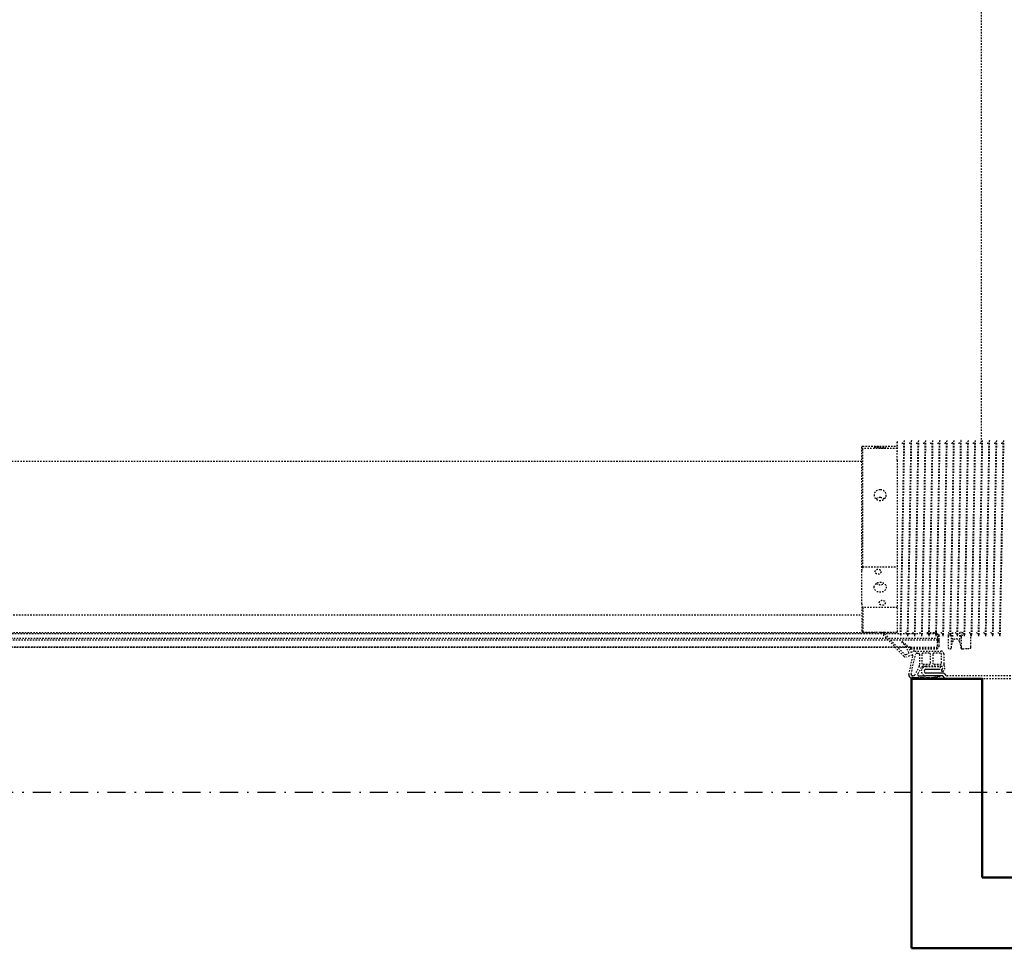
# Model space of a CAD drawing. Header units: centimetres. Extents: x 42630 to 130002, y 15 to 29179.
# Tile 14 of 138: x 49960 to 50029, y 4510 to 4575. Entities that reach past the tile are written whole.
import ezdxf

# ---------------------------------------------------------------- set-up
doc = ezdxf.new("R2010")
doc.units = ezdxf.units.CM
doc.header["$LTSCALE"] = 0.01
doc.linetypes.add('DASHDOT2', pattern=[12.7, 6.35, -3.175, 0, -3.175])
doc.linetypes.add('DASHED2', pattern=[9.525, 6.35, -3.175])
doc.layers.get('0').update_dxf_attribs({"color": 253})
doc.layers.add('A-Grid', color=253, linetype='DASHDOT2')
doc.layers.add('CKDRZWI_', color=253, linetype='Continuous')
doc.layers.add('CKSCIANY_PRZEKR', color=253, linetype='Continuous', lineweight=50)

# ---------------------------------------------------------------- blocks, each defined once
blk = doc.blocks.new('A$7E8814A102C37C')
at = {"layer": 'A-Grid', "ltscale": 20}
blk.add_line((-237.5, -1667), (3157.5, -1667), dxfattribs=at)
blk = doc.blocks.new('A$7E8814B27261F1')
at = {"color": 7, "linetype": 'DASHED2', "ltscale": 10}
for p, q in [((231.79, 4366.84), (231.79, 374.08)), ((232.43, 4365.85), (232.43, 385)), ((222.1, 386.3), (222.1, 4363.7)), ((222.1, 4363.7), (222.1, 386.3)), ((222.14, 386.35), (222.14, 4363.65)), ((222.19, 386.39), (222.19, 4363.61)), ((222.24, 386.44), (222.24, 4363.56)), ((227.23, 391.24), (227.23, 4358.76)), ((228.48, 4357.56), (228.48, 392.44)), ((245, 4340), (245, 410)), ((353, 410), (353, 4340)), ((233.5, 410), (232.75, 409.25)), ((252.71, 410), (233.5, 410)), ((252.71, 410), (276.18, 410)), ((276.18, 410), (362.28, 410)), ((362.28, 410), (363.58, 410)), ((250.04, 409.25), (232.75, 409.25)), ((232.75, 409.25), (232.75, 399.82)), ((250.04, 385), (250.04, 409.25)), ((278.85, 409.25), (278.85, 385)), ((278.85, 409.25), (362.13, 409.25)), ((362.13, 385), (362.13, 409.25)), ((363.73, 409.25), (363.73, 385)), ((215.82, 380.27), (230.89, 394.75)), ((231.49, 393.96), (217.23, 379.71)), ((227.23, 356.5), (227.23, 389.71)), ((228.48, 390.96), (228.48, 356.5)), ((232.75, 394.15), (232.75, 385)), ((222.1, 378.47), (222.1, 384.57)), ((222.1, 384.57), (222.1, 378.47)), ((222.14, 378.5), (222.14, 384.62)), ((222.19, 378.52), (222.19, 384.66)), ((222.24, 378.54), (222.24, 384.71)), ((224.06, 379.98), (225.41, 381.69)), ((231, 382.71), (231, 382.29)), ((353.89, 385), (232.5, 385)), ((353.89, 385), (367, 385)), ((367, 384.79), (367, 385)), ((203.01, 376.75), (216.18, 373.91)), ((203.22, 375.17), (217, 372.2)), ((216.68, 374.5), (215.33, 378.13)), ((217.04, 378.58), (217.86, 376.81)), ((218.13, 376.71), (222.18, 378.51)), ((218.66, 375.1), (219.21, 373.91)), ((222.59, 377.58), (218.74, 375.36)), ((221.15, 375.5), (221.1, 375.5)), ((221.1, 375.5), (221.1, 357.3)), ((221.15, 375.5), (221.1, 375.5)), ((221.1, 375.5), (221.1, 357.3)), ((221.19, 375.5), (221.15, 375.5)), ((221.15, 375.5), (221.15, 357.3)), ((221.24, 375.5), (221.19, 375.5)), ((221.19, 375.5), (221.19, 357.3)), ((222.24, 375.5), (221.24, 375.5)), ((221.24, 375.5), (221.24, 357.3)), ((222.1, 375.5), (222.1, 377.3)), ((222.1, 377.3), (222.1, 375.5)), ((222.14, 375.5), (222.14, 377.33)), ((222.19, 375.5), (222.19, 377.35)), ((222.24, 375.5), (222.24, 377.38)), ((222.24, 375.5), (222.24, 357.3)), ((225.91, 381.34), (224.5, 379.34)), ((231, 377.71), (231, 377.29)), ((367, 379.79), (367, 380.21)), ((367, 374.79), (367, 375.21)), ((208.52, 369.49), (202.81, 372.52)), ((207.81, 368.17), (203.35, 370.53)), ((217, 369.2), (209.7, 369.2)), ((218, 370.96), (218, 370.2)), ((219.5, 372.64), (219.5, 354.2)), ((231, 372.71), (231, 372.29)), ((231.79, 373.33), (231.79, 369.08)), ((367, 369.79), (367, 370.21)), ((208.6, 364.7), (208.6, 354.7)), ((208.7, 353.9), (208.7, 366.7)), ((210.2, 366.7), (210.2, 362.45)), ((217, 367.7), (211.2, 367.7)), ((211.2, 361.45), (217, 361.45)), ((218, 362.45), (218, 366.7)), ((231, 367.71), (231, 367.3)), ((231, 362.71), (231, 362.3)), ((231.79, 364.08), (231.79, 359.08)), ((232.43, 363.97), (232.43, 356.5)), ((367, 364.79), (367, 365.21)), ((208.6, 354.7), (206.6, 354.7)), ((210.2, 358.95), (210.2, 354.7)), ((217, 359.95), (211.2, 359.95)), ((218, 354.7), (218, 358.95)), ((223.04, 356.5), (226.24, 356.5)), ((223.04, 355.5), (226.24, 355.5)), ((227.23, 356.5), (226.24, 356.5)), ((226.24, 355.5), (227.24, 355.5)), ((227.23, 356.5), (227.24, 356.5)), ((227.24, 356.5), (227.24, 355.5)), ((227.57, 356.5), (227.24, 356.5)), ((227.24, 355.5), (227.57, 355.5)), ((227.57, 356.5), (228.48, 356.5)), ((227.57, 355.5), (230.28, 355.5)), ((228.83, 356.5), (228.48, 356.5)), ((231.79, 356.5), (228.83, 356.5)), ((230.28, 356.5), (230.28, 355.5)), ((230.28, 355.5), (231.19, 355.5)), ((231, 357.71), (231, 357.3)), ((367, 359.8), (367, 360.21)), ((367, 354.8), (367, 355.21)), ((200, 301), (200, 349.66)), ((202, 301), (202, 349.66)), ((217.5, 352.2), (210.16, 352.2)), ((211.2, 353.7), (217, 353.7)), ((221, 348), (221, 347.81)), ((229.95, 349), (222, 349)), ((231.1, 349), (229.95, 349)), ((231.1, 347.69), (230.73, 347.81)), ((231, 352.71), (231, 352.3)), ((231, 347.71), (231, 347.3)), ((367, 349.8), (367, 350.21)), ((221.8, 346.83), (226.02, 345.95)), ((221.8, 346.83), (229.79, 346.83)), ((226.02, 341.05), (221.8, 340.17)), ((232.64, 345.95), (226.02, 345.95)), ((232.64, 341.05), (226.02, 341.05)), ((230.85, 340.49), (229.28, 340)), ((229.79, 346.83), (232.64, 345.95)), ((230.16, 339), (233.52, 340.07)), ((231, 342.71), (231, 342.3)), ((367, 344.8), (367, 345.21)), ((367, 339.8), (367, 340.21)), ((221, 339.19), (221, 338)), ((222.39, 340), (222.1, 340)), ((229.32, 340), (222.39, 340)), ((231, 337.71), (231, 337.3)), ((367, 334.8), (367, 335.22)), ((222.23, 333), (222.39, 333)), ((222.39, 333), (231.33, 333)), ((231, 332.71), (231, 332.3)), ((231, 327.72), (231, 327.3)), ((367, 329.8), (367, 330.22)), ((231, 322.72), (231, 322.3)), ((366.58, 325.5), (636.73, 325.5)), ((367, 324.8), (367, 325.22)), ((367, 319.8), (367, 320.22)), ((636.73, 325.5), (711.34, 325.5)), ((231, 317.72), (231, 317.3)), ((231, 312.72), (231, 312.3)), ((367, 314.8), (367, 315.22)), ((367, 309.8), (367, 310.22))]:
    blk.add_line(p, q, dxfattribs=at)
at = {"color": 7, "linetype": 'Continuous', "ltscale": 10}
for p, q in [((200, 375), (200, 370.22)), ((199.7, 369.86), (199.7, 370.52)), ((199.7, 370.52), (200.5, 369.72)), ((200.5, 368.72), (199.7, 369.86)), ((200, 369.43), (200, 366.22)), ((200.5, 369.72), (200.5, 374.72)), ((200.5, 365.72), (200.5, 368.72)), ((202, 373.87), (202, 374.18)), ((202, 369.72), (202, 364.7)), ((199.7, 365.86), (199.7, 366.52)), ((199.7, 366.52), (200.5, 365.72)), ((200.5, 364.72), (199.7, 365.86)), ((199.7, 361.86), (199.7, 362.52)), ((199.7, 362.52), (200.5, 361.72)), ((200.5, 360.72), (199.7, 361.86)), ((200, 365.43), (200, 362.22)), ((200, 361.43), (200, 349.66)), ((200.5, 361.72), (200.5, 364.72)), ((202, 353.31), (202, 364.7)), ((204, 353.31), (204, 364.7)), ((206.6, 364.7), (206.6, 354.7)), ((200.21, 357.77), (200.09, 358.41)), ((200.09, 358.41), (201.02, 357.76)), ((201.19, 356.78), (200.21, 357.77)), ((201.02, 357.76), (200.5, 360.72)), ((201.46, 355.3), (201.19, 356.78)), ((200.88, 351.78), (201.71, 352.61)), ((202.29, 350.36), (203.12, 351.19))]:
    blk.add_line(p, q, dxfattribs=at)
at = {"color": 7, "linetype": 'DASHED2', "ltscale": 10}
for centre, radius, start, end in [((266.29, 356.35), 55.34, 104.20528, 107.08477), ((262.59, 356.35), 55.34, 72.91523, 75.79472), ((382.47, 405.61), 20.67, 167.72462, 169.84446), ((343.39, 405.61), 20.67, 10.15554, 12.27538), ((231.14, 394.32), 0.5, 315, 119.47485), ((225.65, 381.5), 0.301, 328.3186, 141.6814), ((1137.01, 45999.08), 45625.37, 268.862172, 269.032894), ((1007.37, 38906.96), 38532.49, 268.845502, 269.04765), ((391.03, 2320.36), 1935.71, 268.90065, 269.28658), ((-408.75, 38911.44), 38534.46, 271.153415, 271.153525), ((217.2, 378.83), 2, 133.8548, 200.45008), ((217.94, 379), 1, 135, 205), ((218.04, 376.89), 0.2, 205, 294), ((218.84, 375.19), 0.2, 120, 205), ((220.14, 383.08), 5, 294, 321.6814), ((219.59, 382.78), 6, 300, 325), ((230.05, 379.89), 2.39, 270.27368, 342.85508), ((1137.01, 45994.08), 45625.37, 268.862172, 269.032894), ((1007.37, 38901.96), 38532.49, 268.845502, 269.04765), ((-408.75, 38906.44), 38534.46, 271.153415, 271.153525), ((-408.75, 38901.44), 38534.46, 271.153415, 271.153525), ((205.3, 364.7), 3.3, 0, 180), ((207.03, 366.7), 1.66, 0, 62.06083), ((209.7, 371.72), 2.52, 242.06083, 270), ((216.27, 374.34), 0.441, 257.82964, 20.45008), ((216.73, 370.96), 1.27, 0, 77.82035), ((217, 370.2), 1, 270, 0), ((216.5, 372.64), 3, 0, 25), ((230.05, 374.89), 2.39, 270.27368, 342.85508), ((230.05, 369.89), 2.39, 270.27368, 342.85508), ((1137.01, 45989.08), 45625.37, 268.862172, 269.032894), ((1007.37, 38896.96), 38532.49, 268.845502, 269.04765), ((-408.75, 38896.45), 38534.46, 271.153415, 271.153525), ((211.2, 366.7), 1, 90, 180), ((211.2, 362.45), 1, 180, 270), ((217, 366.7), 1, 0, 90), ((217, 362.45), 1, 270, 0), ((230.05, 364.89), 2.39, 270.27368, 342.85508), ((1137.01, 45984.08), 45625.37, 268.862172, 269.032894), ((1007.37, 38891.96), 38532.49, 268.845502, 269.04765), ((1137.01, 45979.08), 45625.37, 268.862172, 269.032894), ((1007.37, 38886.97), 38532.49, 268.845502, 269.04765), ((-408.75, 38891.45), 38534.46, 271.153415, 271.153525), ((211.2, 358.95), 1, 90, 180), ((211.2, 354.7), 1, 180, 270), ((217, 358.95), 1, 0, 90), ((217, 354.7), 1, 270, 0), ((217.5, 354.2), 2, 270, 0), ((222.9, 357.3), 1.8, 180, 270), ((222.9, 357.3), 1.8, 180, 270), ((222.95, 357.3), 1.8, 180, 270), ((222.99, 357.3), 1.8, 180, 270), ((223.04, 357.3), 1.8, 180, 270), ((223.04, 357.3), 0.8, 180, 270), ((230.05, 359.89), 2.39, 270.27368, 342.85508), ((230.05, 354.89), 2.39, 270.27368, 342.85508), ((1137.01, 45974.08), 45625.37, 268.862172, 269.032894), ((1007.37, 38881.97), 38532.49, 268.845502, 269.04765), ((-408.75, 38886.45), 38534.46, 271.153415, 271.153525), ((-408.75, 38881.45), 38534.46, 271.153415, 271.153525), ((207.6, 353.9), 2.6, 203.91653, 308.69474), ((207.6, 353.9), 1.1, 203.91653, 0), ((210.16, 350.7), 1.5, 90, 128.69474), ((222, 348), 1, 90, 180), ((222, 347.81), 1, 180, 258.13508), ((230.05, 349.89), 2.39, 270.27368, 342.85508), ((1137.01, 45969.08), 45625.37, 268.862172, 269.032894), ((1007.37, 38876.97), 38532.49, 268.845502, 269.04765), ((1137.01, 45964.08), 45625.37, 268.862172, 269.032894), ((1007.37, 38871.97), 38532.49, 268.845502, 269.04765), ((-408.75, 38876.45), 38534.46, 271.153415, 271.153525), ((222, 339.19), 1, 101.86492, 180), ((230.05, 344.9), 2.39, 270.27368, 342.85508), ((1137.01, 45959.08), 45625.37, 268.862172, 269.032894), ((1007.37, 38866.97), 38532.49, 268.845502, 269.04765), ((-408.75, 38871.45), 38534.46, 271.153415, 271.153525), ((222.04, 337.99), 0.989, 191.77636, 192.10457), ((222.09, 339), 1, 101.57659, 179.98368), ((222.1, 338.98), 1.02, 89.86867, 101.43514), ((230.05, 339.9), 2.39, 270.27368, 342.85508), ((230.05, 334.9), 2.39, 270.27368, 342.85508), ((1137.01, 45954.09), 45625.37, 268.862172, 269.032894), ((1007.37, 38861.97), 38532.49, 268.845502, 269.04765), ((-408.75, 38866.45), 38534.46, 271.153415, 271.153525), ((-408.75, 38861.45), 38534.46, 271.153415, 271.153525), ((230.05, 329.9), 2.39, 270.27368, 342.85508), ((1137.01, 45949.09), 45625.37, 268.862172, 269.032894), ((1007.37, 38856.97), 38532.49, 268.845502, 269.04765), ((1137.01, 45944.09), 45625.37, 268.862172, 269.032894), ((1007.37, 38851.97), 38532.49, 268.845502, 269.04765), ((-408.75, 38856.45), 38534.46, 271.153415, 271.153525), ((230.05, 324.9), 2.39, 270.27368, 342.85508), ((1137.01, 45939.09), 45625.37, 268.862172, 269.032894), ((1007.37, 38846.97), 38532.49, 268.845502, 269.04765), ((-408.75, 38851.45), 38534.46, 271.153415, 271.153525), ((-408.75, 38846.45), 38534.46, 271.153415, 271.153525), ((230.05, 319.9), 2.39, 270.27368, 342.85508), ((230.05, 314.9), 2.39, 270.27368, 342.85508), ((1137.01, 45934.09), 45625.37, 268.862172, 269.032894), ((1007.37, 38841.97), 38532.49, 268.845502, 269.04765), ((1137.01, 45929.09), 45625.37, 268.862172, 269.032894), ((1007.37, 38836.97), 38532.49, 268.845502, 269.04765), ((-408.75, 38841.45), 38534.46, 271.153415, 271.153525), ((-408.75, 38836.46), 38534.46, 271.153415, 271.153525)]:
    blk.add_arc(centre, radius, start, end, dxfattribs=at)
at = {"color": 7, "linetype": 'Continuous', "ltscale": 10}
for centre, radius, start, end in [((202.58, 374.72), 2.08, 77.82964, 180), ((203.01, 374.18), 1.01, 77.82035, 180), ((203.53, 373.87), 1.53, 180, 242.06083), ((202.92, 369.72), 0.921, 62.06083, 180), ((205.3, 364.7), 1.3, 0, 180), ((202.19, 355.43), 0.749, 190, 255.12), ((203, 349.66), 3, 135, 180), ((201, 353.31), 1, 315, 0), ((203, 349.66), 1, 135, 180), ((201, 353.31), 3, 315, 0), ((205.9, 353.15), 0.75, 23.91653, 203.91653)]:
    blk.add_arc(centre, radius, start, end, dxfattribs=at)
at = {"color": 7, "linetype": 'DASHED2', "ltscale": 10}
for centre, major_axis, ratio in [((253.5, 395.5), (0, -2.1), 0.841709), ((264.44, 397), (0, 4.25), 0.841709), ((275.39, 398.5), (0, -2.1), 0.841709), ((362.32, 395.5), (0, -2.1), 0.04674), ((362.93, 397), (0, 4.25), 0.04674), ((363.54, 398.5), (0, -2.1), 0.04674)]:
    blk.add_ellipse(centre, major_axis=major_axis, ratio=ratio, dxfattribs=at)
for centre, major_axis, ratio, start_param, end_param in [((225.5, 343.5), (0, 2.5), 0.999939, 3.348675, 6.076103), ((221.04, 317), (0, -21), 0.011029, 2.690566, 3.05403)]:
    blk.add_ellipse(centre, major_axis=major_axis, ratio=ratio, start_param=start_param, end_param=end_param, dxfattribs=at)
for points in [[(232.75, 399.86), (232.75, 399.09), (232.76, 398.06), (232.76, 397)], [(232.76, 397), (232.76, 395.94), (232.75, 394.89), (232.75, 394.12)], [(326.64, 394.12), (327.25, 394.89), (327.6, 395.94), (327.6, 397)], [(327.6, 397), (327.6, 398.05), (327.25, 399.09), (326.65, 399.86)], [(367, 380.21), (367, 380.21), (366.98, 380.21), (366.93, 380.21)], [(367, 375.21), (367, 375.21), (366.98, 375.21), (366.93, 375.21)], [(367, 370.21), (367, 370.21), (366.98, 370.21), (366.93, 370.21)], [(367, 365.21), (367, 365.21), (366.98, 365.21), (366.93, 365.21)], [(367, 360.21), (367, 360.21), (366.98, 360.21), (366.93, 360.21)], [(367, 355.21), (367, 355.21), (366.98, 355.22), (366.93, 355.22)], [(367, 350.21), (367, 350.22), (366.98, 350.22), (366.93, 350.22)], [(367, 345.22), (367, 345.22), (366.98, 345.22), (366.93, 345.22)], [(367, 340.22), (367, 340.22), (366.98, 340.22), (366.93, 340.22)], [(367, 335.22), (367, 335.22), (366.98, 335.22), (366.93, 335.22)], [(367, 330.22), (367, 330.22), (366.98, 330.22), (366.93, 330.22)], [(367, 325.22), (367, 325.22), (366.98, 325.22), (366.93, 325.22)], [(367, 320.22), (367, 320.22), (366.98, 320.22), (366.93, 320.22)], [(367, 315.22), (367, 315.22), (366.98, 315.22), (366.93, 315.22)], [(367, 310.22), (367, 310.22), (366.98, 310.22), (366.93, 310.22)]]:
    blk.add_open_spline(points, degree=3, dxfattribs=at)
for points, knots in [([(267.08, 399.82), (266.53, 399.04), (266.22, 398.02), (266.22, 395.99), (266.52, 394.98), (267.06, 394.21)], [0.384709, 0.384709, 0.384709, 0.384709, 0.5, 0.5, 0.6138838, 0.6138838, 0.6138838, 0.6138838]), ([(333.12, 397), (333.12, 395.88), (332.73, 394.78), (331.37, 393.21), (330.39, 392.75), (328.42, 392.75), (327.43, 393.2), (325.99, 394.79), (325.57, 395.89), (325.57, 398.11), (325.99, 399.22), (327.42, 400.79), (328.41, 401.25), (330.4, 401.25), (331.36, 400.79), (332.72, 399.22), (333.12, 398.12), (333.12, 397)], [0, 0, 0, 0, 0.125, 0.125, 0.25, 0.25, 0.375, 0.375, 0.5, 0.5, 0.625, 0.625, 0.75, 0.75, 0.875, 0.875, 1, 1, 1, 1]), ([(367.94, 380), (367.94, 380), (367.94, 380), (367.94, 380), (367.8, 380.01), (367.67, 380.02), (367.39, 380.07), (366.84, 380.24), (366.22, 380.69), (365.77, 381.25), (365.69, 381.6), (365.67, 381.69)], [0.1861249, 0.1861249, 0.1861249, 0.1861249, 0.2261769, 0.4214762, 0.4724045, 0.5083702, 0.5480959, 0.6471273, 0.8033109, 0.9563027, 1, 1, 1, 1]), ([(367.94, 375), (367.94, 375), (367.94, 375), (367.94, 375), (367.8, 375.01), (367.67, 375.02), (367.39, 375.07), (366.84, 375.24), (366.22, 375.69), (365.77, 376.25), (365.69, 376.6), (365.67, 376.69)], [0.1861249, 0.1861249, 0.1861249, 0.1861249, 0.2261769, 0.4214762, 0.4724045, 0.5083702, 0.5480959, 0.6471273, 0.8033109, 0.9563027, 1, 1, 1, 1]), ([(367.94, 370), (367.94, 370), (367.94, 370), (367.94, 370), (367.8, 370.01), (367.67, 370.02), (367.39, 370.07), (366.84, 370.24), (366.22, 370.69), (365.77, 371.25), (365.69, 371.6), (365.67, 371.69)], [0.1861249, 0.1861249, 0.1861249, 0.1861249, 0.2261769, 0.4214762, 0.4724045, 0.5083702, 0.5480959, 0.6471273, 0.8033109, 0.9563027, 1, 1, 1, 1]), ([(367.94, 365), (367.94, 365), (367.94, 365), (367.94, 365), (367.8, 365.01), (367.67, 365.02), (367.39, 365.07), (366.84, 365.24), (366.22, 365.69), (365.77, 366.25), (365.69, 366.6), (365.67, 366.69)], [0.1861249, 0.1861249, 0.1861249, 0.1861249, 0.2261769, 0.4214762, 0.4724045, 0.5083702, 0.5480959, 0.6471273, 0.8033109, 0.9563027, 1, 1, 1, 1]), ([(367.94, 360.01), (367.94, 360.01), (367.94, 360.01), (367.94, 360), (367.8, 360.01), (367.67, 360.02), (367.39, 360.07), (366.84, 360.24), (366.22, 360.69), (365.77, 361.26), (365.69, 361.6), (365.67, 361.69)], [0.1861249, 0.1861249, 0.1861249, 0.1861249, 0.2261769, 0.4214762, 0.4724045, 0.5083702, 0.5480959, 0.6471273, 0.8033109, 0.9563027, 1, 1, 1, 1]), ([(367.94, 355.01), (367.94, 355.01), (367.94, 355.01), (367.94, 355.01), (367.8, 355.01), (367.67, 355.03), (367.39, 355.07), (366.84, 355.25), (366.22, 355.69), (365.77, 356.26), (365.69, 356.6), (365.67, 356.69)], [0.1861249, 0.1861249, 0.1861249, 0.1861249, 0.2261769, 0.4214762, 0.4724045, 0.5083702, 0.5480959, 0.6471273, 0.8033109, 0.9563027, 1, 1, 1, 1]), ([(367.94, 350.01), (367.94, 350.01), (367.94, 350.01), (367.94, 350.01), (367.8, 350.01), (367.67, 350.03), (367.39, 350.07), (366.84, 350.25), (366.22, 350.69), (365.77, 351.26), (365.69, 351.6), (365.67, 351.69)], [0.1861249, 0.1861249, 0.1861249, 0.1861249, 0.2261769, 0.4214762, 0.4724045, 0.5083702, 0.5480959, 0.6471273, 0.8033109, 0.9563027, 1, 1, 1, 1]), ([(367.94, 345.01), (367.94, 345.01), (367.94, 345.01), (367.94, 345.01), (367.8, 345.01), (367.67, 345.03), (367.39, 345.07), (366.84, 345.25), (366.22, 345.7), (365.77, 346.26), (365.69, 346.6), (365.67, 346.69)], [0.1861249, 0.1861249, 0.1861249, 0.1861249, 0.2261769, 0.4214762, 0.4724045, 0.5083702, 0.5480959, 0.6471273, 0.8033109, 0.9563027, 1, 1, 1, 1]), ([(367.94, 340.01), (367.94, 340.01), (367.94, 340.01), (367.94, 340.01), (367.8, 340.01), (367.67, 340.03), (367.39, 340.07), (366.84, 340.25), (366.22, 340.7), (365.77, 341.26), (365.69, 341.6), (365.67, 341.69)], [0.1861249, 0.1861249, 0.1861249, 0.1861249, 0.2261769, 0.4214762, 0.4724045, 0.5083702, 0.5480959, 0.6471273, 0.8033109, 0.9563027, 1, 1, 1, 1]), ([(221.15, 335.45), (221.16, 335.07), (221.18, 334.48), (221.2, 334.1), (221.23, 333.91), (221.25, 333.75), (221.34, 333.53), (221.49, 333.31), (221.73, 333.11), (222.01, 333.01), (222.17, 333), (222.23, 333)], [0, 0, 0, 0, 0.32492, 0.610136, 0.753681, 0.828549, 0.859888, 0.89367, 0.934715, 0.979704, 1, 1, 1, 1]), ([(229.32, 340), (229.42, 340), (229.52, 339.97), (229.72, 339.87), (229.81, 339.8), (229.97, 339.61), (230.03, 339.5), (230.13, 339.26), (230.16, 339.13), (230.16, 339)], [0, 0, 0, 0, 0.25, 0.25, 0.5, 0.5, 0.75, 0.75, 1, 1, 1, 1]), ([(367.94, 335.01), (367.94, 335.01), (367.94, 335.01), (367.94, 335.01), (367.8, 335.02), (367.67, 335.03), (367.39, 335.07), (366.84, 335.25), (366.22, 335.7), (365.77, 336.26), (365.69, 336.6), (365.67, 336.69)], [0.1861249, 0.1861249, 0.1861249, 0.1861249, 0.2261769, 0.4214762, 0.4724045, 0.5083702, 0.5480959, 0.6471273, 0.8033109, 0.9563027, 1, 1, 1, 1]), ([(367.94, 330.01), (367.94, 330.01), (367.94, 330.01), (367.94, 330.01), (367.8, 330.02), (367.67, 330.03), (367.39, 330.08), (366.84, 330.25), (366.22, 330.7), (365.77, 331.26), (365.69, 331.6), (365.67, 331.69)], [0.1861249, 0.1861249, 0.1861249, 0.1861249, 0.2261769, 0.4214762, 0.4724045, 0.5083702, 0.5480959, 0.6471273, 0.8033109, 0.9563027, 1, 1, 1, 1]), ([(367.94, 325.01), (367.94, 325.01), (367.94, 325.01), (367.94, 325.01), (367.8, 325.02), (367.67, 325.03), (367.39, 325.08), (366.84, 325.25), (366.22, 325.7), (365.77, 326.26), (365.69, 326.61), (365.67, 326.69)], [0.1861249, 0.1861249, 0.1861249, 0.1861249, 0.2261769, 0.4214762, 0.4724045, 0.5083702, 0.5480959, 0.6471273, 0.8033109, 0.9563027, 1, 1, 1, 1]), ([(367.94, 320.01), (367.94, 320.01), (367.94, 320.01), (367.94, 320.01), (367.8, 320.02), (367.67, 320.03), (367.39, 320.08), (366.84, 320.25), (366.22, 320.7), (365.77, 321.26), (365.69, 321.61), (365.67, 321.7)], [0.1861249, 0.1861249, 0.1861249, 0.1861249, 0.2261769, 0.4214762, 0.4724045, 0.5083702, 0.5480959, 0.6471273, 0.8033109, 0.9563027, 1, 1, 1, 1]), ([(367.94, 315.01), (367.94, 315.01), (367.94, 315.01), (367.94, 315.01), (367.8, 315.02), (367.67, 315.03), (367.39, 315.08), (366.84, 315.25), (366.22, 315.7), (365.77, 316.26), (365.69, 316.61), (365.67, 316.7)], [0.1861249, 0.1861249, 0.1861249, 0.1861249, 0.2261769, 0.4214762, 0.4724045, 0.5083702, 0.5480959, 0.6471273, 0.8033109, 0.9563027, 1, 1, 1, 1]), ([(367.94, 310.01), (367.94, 310.01), (367.94, 310.01), (367.94, 310.01), (367.8, 310.02), (367.67, 310.03), (367.39, 310.08), (366.84, 310.25), (366.22, 310.7), (365.77, 311.26), (365.69, 311.61), (365.67, 311.7)], [0.1861249, 0.1861249, 0.1861249, 0.1861249, 0.2261769, 0.4214762, 0.4724045, 0.5083702, 0.5480959, 0.6471273, 0.8033109, 0.9563027, 1, 1, 1, 1])]:
    blk.add_open_spline(points, degree=3, knots=knots, dxfattribs=at)

msp = doc.modelspace()

# ---------------------------------------------------------------- linework, layer by layer
at = {"layer": 'CKSCIANY_PRZEKR'}
for p, q in [((50117.929, 4514.604), (50027.929, 4514.604)), ((50122.929, 4509.604), (50022.929, 4509.604))]:
    msp.add_line(p, q, dxfattribs=at)
msp.add_lwpolyline([(50022.929, 4509.604), (50022.929, 4528.604), (50027.929, 4528.604), (50027.929, 4514.604)], dxfattribs=at)

# ---------------------------------------------------------------- block references
at = {"layer": 'A-Grid', "lineweight": -3}
msp.add_blockref('A$7E8814A102C37C', (49572.82, 6187.604), dxfattribs=at)
at = {"layer": 'CKDRZWI_', "xscale": 0.1, "yscale": 0.1, "zscale": 0.1, "rotation": 89.99999999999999}
msp.add_blockref('A$7E8814B27261F1', (50060.429, 4508.604), dxfattribs=at)

doc.saveas('drawing.dxf')
